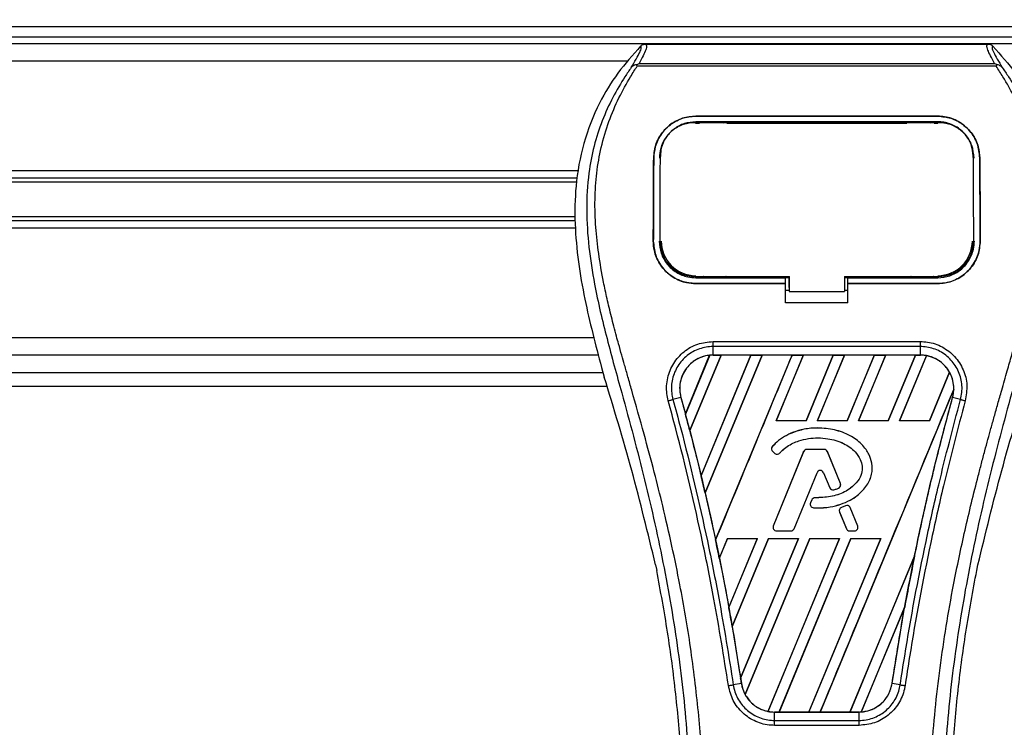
# Model space of a CAD drawing. Header units: millimetres. Extents: x 0 to 420, y 0 to 297.
# Tile 82 of 119: x 208.15 to 212.85, y 228.27 to 231.65. Entities that reach past the tile are written whole.
import ezdxf

# ---------------------------------------------------------------- set-up
doc = ezdxf.new("R2010")
doc.units = ezdxf.units.MM
doc.layers.add('QUOTE', color=174, linetype='Continuous')
doc.styles.add('SLDTEXTSTYLE3', font='TXT', dxfattribs={"width": 0.75})
doc.dimstyles.new('SLDDIMSTYLE0', dxfattribs={"dimtxt": 3, "dimasz": 3, "dimexe": 0, "dimexo": 0.0625, "dimgap": 0.75, "dimtad": 1, "dimlfac": 30.31081, "dimrnd": 1e-09, "dimzin": 12, "dimdsep": 46, "dimtxsty": 'SLDTEXTSTYLE3', "dimsah": 1, "dimcen": 0.09, "dimadec": 0, "dimazin": 3, "dimtfac": 1, "dimtdec": 3, "dimtofl": 0, "dimtmove": 0, "dimatfit": 3, "dimfxl": 0, "dimfrac": 2, "dimtolj": 1, "dimtzin": 12, "dimarcsym": 0})

# ---------------------------------------------------------------- blocks, each defined once
blk = doc.blocks.new('_D')
at = {"layer": 'QUOTE'}
for p, q in [((56.5644, 232.7921), (56.5644, 236.3967)), ((221.5221, 232.7921), (221.5221, 236.3967)), ((221.5221, 234.3967), (56.5644, 234.3967))]:
    blk.add_line(p, q, dxfattribs=at)
for points in [[(56.5644, 234.3967), (59.5644, 233.8967), (59.5644, 234.8967)], [(221.5221, 234.3967), (218.5221, 234.8967), (218.5221, 233.8967)]]:
    blk.add_solid(points, dxfattribs=at)
at = {"layer": 'QUOTE', "insert": (134.6099, 238.2639), "char_height": 3, "attachment_point": 1, "style": 'SLDTEXTSTYLE3'}
blk.add_mtext('5000', dxfattribs=at)

msp = doc.modelspace()

# ---------------------------------------------------------------- linework, layer by layer
at = {"color": 7, "linetype": 'Continuous', "lineweight": 25}
for p, q in [((166.53618, 231.6169), (220.26838, 231.6169)), ((215.41863, 231.53442), (62.66784, 231.53442)), ((166.53618, 231.56741), (220.26838, 231.56741)), ((211.13737, 231.53387), (212.77166, 231.53387)), ((211.04948, 231.45194), (164.26304, 231.45194)), ((211.09748, 231.42836), (211.09436, 231.43542)), ((211.10617, 231.44125), (212.80291, 231.44125)), ((212.81476, 231.4355), (212.81114, 231.42836)), ((212.81114, 231.42836), (211.09748, 231.42836)), ((211.37717, 231.18975), (212.53187, 231.18975)), ((211.37717, 231.18959), (211.37717, 231.18975)), ((212.53187, 231.18959), (211.37717, 231.18959)), ((212.53187, 231.16304), (211.37717, 231.16304)), ((211.37717, 231.15559), (211.39424, 231.15559)), ((211.37758, 231.15867), (211.37746, 231.15867)), ((211.51877, 231.16151), (211.40052, 231.16151)), ((211.52505, 231.15559), (212.38399, 231.15559)), ((212.50852, 231.16151), (212.39027, 231.16151)), ((212.51479, 231.15559), (212.53187, 231.15559)), ((212.53187, 231.18959), (212.53187, 231.18975)), ((211.17607, 230.99018), (211.17592, 230.99018)), ((211.2079, 231.00027), (211.20753, 230.99295)), ((211.20812, 231.00786), (211.20775, 231.00058)), ((212.70128, 231.00062), (212.70091, 231.00787)), ((212.70152, 230.99295), (212.70114, 231.00026)), ((212.73297, 230.99018), (212.73312, 230.99018)), ((210.81871, 230.92902), (164.49381, 230.92902)), ((210.81216, 230.89326), (203.44796, 230.89326)), ((210.80869, 230.87432), (203.46917, 230.87432)), ((210.80127, 230.69096), (203.44796, 230.69096)), ((210.80173, 230.7099), (203.46917, 230.7099)), ((210.80267, 230.65519), (164.50984, 230.65519)), ((211.17427, 230.59421), (211.17413, 230.59421)), ((211.20656, 230.59123), (211.20666, 230.59104)), ((212.70238, 230.59103), (212.70248, 230.59122)), ((212.73476, 230.59421), (212.73491, 230.59421)), ((211.37717, 230.41871), (211.37717, 230.42534)), ((211.37717, 230.41871), (211.80606, 230.41871)), ((211.4033, 230.42027), (211.51599, 230.42027)), ((211.80606, 230.42011), (211.82258, 230.42011)), ((211.80606, 230.39241), (211.80606, 230.41871)), ((211.82258, 230.37272), (211.82258, 230.42696)), ((211.82258, 230.42534), (211.82258, 230.35264)), ((212.08651, 230.42534), (212.53731, 230.42533)), ((212.08651, 230.42534), (212.08651, 230.35264)), ((212.08651, 230.42011), (212.10298, 230.42011)), ((212.10298, 230.41871), (212.53187, 230.41871)), ((212.10298, 230.39241), (212.10298, 230.41871)), ((212.39305, 230.42027), (212.50573, 230.42027)), ((212.53187, 230.41871), (212.53187, 230.42533)), ((211.37717, 230.39082), (211.37717, 230.39068)), ((211.37717, 230.39082), (211.80606, 230.39082)), ((211.80606, 230.39068), (211.37717, 230.39068)), ((211.80606, 230.2988), (211.80606, 230.39068)), ((211.80606, 230.35941), (211.82258, 230.35941)), ((211.82258, 230.37272), (211.82258, 230.35397)), ((211.82258, 230.35264), (211.82258, 230.35397)), ((211.82258, 230.35264), (212.08651, 230.35264)), ((212.08651, 230.35941), (212.10298, 230.35941)), ((212.10298, 230.39082), (212.53187, 230.39082)), ((212.10298, 230.2988), (212.10298, 230.39068)), ((212.53187, 230.39068), (212.10298, 230.39068)), ((212.53187, 230.39082), (212.53187, 230.39068)), ((212.10298, 230.2988), (211.80606, 230.2988)), ((210.88986, 230.13228), (164.42265, 230.13228)), ((211.4595, 230.11458), (212.44953, 230.11458)), ((211.4595, 230.04998), (211.4595, 230.09048)), ((212.44953, 230.09048), (211.4595, 230.09048)), ((212.44953, 230.04998), (212.44953, 230.09048)), ((210.91264, 230.0498), (164.39987, 230.0498)), ((211.32751, 229.76929), (211.44321, 230.04886)), ((211.44375, 230.04912), (211.32754, 229.76856)), ((211.3484, 229.68961), (211.49764, 230.0499)), ((211.498, 230.0497), (211.34862, 229.68936)), ((211.63996, 230.0497), (211.40218, 229.47534)), ((211.4022, 229.47463), (211.64048, 230.0499)), ((211.69405, 230.0499), (211.42165, 229.39228)), ((211.42186, 229.39202), (211.6944, 230.0497)), ((212.44953, 230.04998), (211.4595, 230.04998)), ((211.4595, 230.0499), (211.4595, 230.04998)), ((211.4595, 230.0499), (211.49764, 230.0499)), ((211.47147, 229.16772), (211.83689, 230.0499)), ((211.49764, 230.0499), (211.498, 230.0497)), ((211.63996, 230.0497), (211.498, 230.0497)), ((211.64048, 230.0499), (211.63996, 230.0497)), ((211.64048, 230.0499), (211.69405, 230.0499)), ((211.6944, 230.0497), (211.69405, 230.0499)), ((211.83636, 230.0497), (211.6944, 230.0497)), ((211.89045, 230.0499), (211.76059, 229.73638)), ((211.76104, 229.73669), (211.89081, 230.0497)), ((211.83689, 230.0499), (211.83636, 230.0497)), ((211.83689, 230.0499), (211.89045, 230.0499)), ((211.89081, 230.0497), (211.89045, 230.0499)), ((212.03276, 230.0497), (211.89081, 230.0497)), ((212.03276, 230.0497), (211.90322, 229.73669)), ((211.90342, 229.73638), (212.03329, 230.0499)), ((212.08685, 230.0499), (211.95699, 229.73638)), ((211.95745, 229.73669), (212.08721, 230.0497)), ((212.03329, 230.0499), (212.03276, 230.0497)), ((212.03329, 230.0499), (212.08685, 230.0499)), ((212.08721, 230.0497), (212.08685, 230.0499)), ((212.22917, 230.0497), (212.08721, 230.0497)), ((212.22917, 230.0497), (212.09962, 229.73669)), ((212.09983, 229.73638), (212.22969, 230.0499)), ((212.28326, 230.0499), (212.15339, 229.73638)), ((212.15385, 229.73669), (212.28361, 230.0497)), ((212.22969, 230.0499), (212.22917, 230.0497)), ((212.22969, 230.0499), (212.28326, 230.0499)), ((212.28361, 230.0497), (212.28326, 230.0499)), ((212.42557, 230.0497), (212.28361, 230.0497)), ((212.42557, 230.0497), (212.29603, 229.73669)), ((212.29623, 229.73638), (212.4261, 230.0499)), ((212.47856, 230.04723), (212.3498, 229.73638)), ((212.35025, 229.73669), (212.47889, 230.04697)), ((212.4261, 230.0499), (212.42557, 230.0497)), ((212.4261, 230.0499), (212.44953, 230.0499)), ((212.44953, 230.0499), (212.44953, 230.04998)), ((210.92707, 229.99076), (210.94022, 229.94481)), ((164.37873, 229.96732), (210.93378, 229.96732)), ((212.58835, 229.96841), (212.49243, 229.73669)), ((212.49264, 229.73638), (212.58867, 229.96822)), ((164.35951, 229.90134), (210.953, 229.90134)), ((212.60885, 229.88762), (211.97073, 228.34707)), ((211.30576, 229.84817), (211.26798, 229.83832)), ((211.30605, 229.84825), (211.30576, 229.84817)), ((211.30605, 229.84825), (211.32751, 229.76929)), ((212.60299, 229.84825), (212.60327, 229.84817)), ((212.64106, 229.83832), (212.60327, 229.84817)), ((211.32754, 229.76856), (211.32751, 229.76929)), ((211.76104, 229.73669), (211.76059, 229.73638)), ((211.90342, 229.73638), (211.76059, 229.73638)), ((211.90322, 229.73669), (211.76104, 229.73669)), ((211.90342, 229.73638), (211.90322, 229.73669)), ((211.95745, 229.73669), (211.95699, 229.73638)), ((212.09983, 229.73638), (211.95699, 229.73638)), ((212.09962, 229.73669), (211.95745, 229.73669)), ((211.9585, 229.70196), (211.9585, 229.70208)), ((212.09983, 229.73638), (212.09962, 229.73669)), ((212.15385, 229.73669), (212.15339, 229.73638)), ((212.29623, 229.73638), (212.15339, 229.73638)), ((212.29603, 229.73669), (212.15385, 229.73669)), ((212.29623, 229.73638), (212.29603, 229.73669)), ((212.35025, 229.73669), (212.3498, 229.73638)), ((212.49264, 229.73638), (212.3498, 229.73638)), ((212.49243, 229.73669), (212.35025, 229.73669)), ((212.49264, 229.73638), (212.49243, 229.73669)), ((211.34862, 229.68936), (211.3484, 229.68961)), ((211.34862, 229.68936), (211.40218, 229.47534)), ((211.74247, 229.61376), (211.74239, 229.61383)), ((211.90737, 229.59943), (211.90737, 229.59954)), ((211.98984, 229.59954), (211.90737, 229.59954)), ((211.98984, 229.59943), (211.90737, 229.59943)), ((211.98984, 229.59943), (211.98984, 229.59954)), ((211.74433, 229.5901), (211.74426, 229.59001)), ((211.74426, 229.59001), (211.75504, 229.58101)), ((211.74433, 229.5901), (211.75511, 229.5811)), ((211.89191, 229.58916), (211.74701, 229.23426)), ((211.89202, 229.58911), (211.74712, 229.23421)), ((211.75511, 229.5811), (211.75504, 229.58101)), ((211.77825, 229.58295), (211.77834, 229.58288)), ((211.89202, 229.58911), (211.89191, 229.58916)), ((212.0052, 229.58911), (212.00531, 229.58916)), ((212.06741, 229.43673), (212.0052, 229.58911)), ((212.06752, 229.43678), (212.00531, 229.58916)), ((211.4022, 229.47463), (211.40218, 229.47534)), ((211.84666, 229.22167), (211.95577, 229.48891)), ((211.84677, 229.22163), (211.95588, 229.48886)), ((211.95577, 229.48891), (211.95588, 229.48886)), ((211.98691, 229.48891), (211.9868, 229.48886)), ((211.9868, 229.48886), (212.0162, 229.41686)), ((211.98691, 229.48891), (212.01631, 229.4169)), ((212.01631, 229.4169), (212.0162, 229.41686)), ((212.05837, 229.41513), (212.05842, 229.41502)), ((212.06741, 229.43673), (212.06752, 229.43678)), ((211.42186, 229.39202), (211.42165, 229.39228)), ((211.94592, 229.36895), (211.94592, 229.36907)), ((212.03649, 229.40731), (212.03653, 229.4072)), ((211.93052, 229.35881), (211.92463, 229.34473)), ((211.92473, 229.34469), (211.92463, 229.34473)), ((211.93063, 229.35877), (211.92473, 229.34469)), ((211.93063, 229.35877), (211.93052, 229.35881)), ((211.93907, 229.32172), (211.93906, 229.32161)), ((212.09214, 229.33149), (212.07226, 229.32295)), ((212.0723, 229.32284), (212.07226, 229.32295)), ((212.09219, 229.33138), (212.0723, 229.32284)), ((212.09219, 229.33138), (212.09214, 229.33149)), ((212.11409, 229.32241), (212.1142, 229.32245)), ((212.1501, 229.23421), (212.11409, 229.32241)), ((212.15021, 229.23426), (212.1142, 229.32245)), ((212.06349, 229.30133), (212.06339, 229.30129)), ((212.06339, 229.30129), (212.09591, 229.22163)), ((212.06349, 229.30133), (212.09602, 229.22167)), ((211.74712, 229.23421), (211.74701, 229.23426)), ((212.1501, 229.23421), (212.15021, 229.23426)), ((211.52827, 229.17552), (211.48935, 229.08155)), ((211.48956, 229.08127), (211.52847, 229.17523)), ((211.52827, 229.17552), (211.67111, 229.17552)), ((211.52827, 229.17552), (211.52847, 229.17523)), ((211.52847, 229.17523), (211.67067, 229.17523)), ((211.5347, 228.84621), (211.67111, 229.17552)), ((211.67067, 229.17523), (211.53471, 228.84708)), ((211.72468, 229.17552), (211.55079, 228.75574)), ((211.55103, 228.7554), (211.72487, 229.17523)), ((211.59106, 228.50811), (211.86751, 229.17552)), ((211.86707, 229.17523), (211.59109, 228.50921)), ((211.92108, 229.17552), (211.61242, 228.43036)), ((211.61278, 228.43014), (211.92128, 229.17523)), ((211.67067, 229.17523), (211.67111, 229.17552)), ((212.06348, 229.17523), (211.72163, 228.3503)), ((211.72198, 228.35001), (212.06392, 229.17552)), ((211.72468, 229.17552), (211.86751, 229.17552)), ((211.72468, 229.17552), (211.72487, 229.17523)), ((211.72487, 229.17523), (211.86707, 229.17523)), ((211.76247, 229.21136), (211.76247, 229.21124)), ((211.76247, 229.21136), (211.83131, 229.21136)), ((211.76247, 229.21124), (211.83131, 229.21124)), ((212.11748, 229.17552), (211.77432, 228.34707)), ((211.77489, 228.34728), (212.11768, 229.17523)), ((211.83131, 229.21136), (211.83131, 229.21124)), ((211.84666, 229.22167), (211.84677, 229.22163)), ((211.86707, 229.17523), (211.86751, 229.17552)), ((212.25988, 229.17523), (211.91678, 228.34728)), ((211.91716, 228.34707), (212.26032, 229.17552)), ((211.92108, 229.17552), (212.06392, 229.17552)), ((211.92108, 229.17552), (211.92128, 229.17523)), ((211.92128, 229.17523), (212.06348, 229.17523)), ((212.06348, 229.17523), (212.06392, 229.17552)), ((212.09602, 229.22167), (212.09591, 229.22163)), ((212.11137, 229.21136), (212.13474, 229.21136)), ((212.11137, 229.21136), (212.11137, 229.21124)), ((212.11137, 229.21124), (212.13474, 229.21124)), ((212.11748, 229.17552), (212.26032, 229.17552)), ((212.11748, 229.17552), (212.11768, 229.17523)), ((212.11768, 229.17523), (212.25988, 229.17523)), ((212.13474, 229.21136), (212.13474, 229.21124)), ((212.25988, 229.17523), (212.26032, 229.17552)), ((211.47147, 229.16772), (211.47146, 229.16847)), ((211.48956, 229.08127), (211.48935, 229.08155)), ((211.48956, 229.08127), (211.53471, 228.84708)), ((212.42153, 229.09134), (212.11319, 228.34728)), ((212.11357, 228.34707), (212.42152, 229.09052)), ((211.18481, 229.04967), (211.19061, 229.0221)), ((212.71842, 229.0221), (212.72423, 229.04967)), ((211.5347, 228.84621), (211.53471, 228.84708)), ((212.37469, 228.84815), (212.16728, 228.34742)), ((212.16786, 228.34768), (212.37411, 228.8459)), ((212.31399, 228.48292), (212.37411, 228.8459)), ((211.55103, 228.7554), (211.55079, 228.75574)), ((211.55103, 228.7554), (211.59109, 228.50921)), ((211.59476, 228.48288), (211.556, 228.47652)), ((211.59106, 228.50811), (211.59109, 228.50921)), ((211.59485, 228.48289), (211.59476, 228.48288)), ((212.31399, 228.48292), (212.31428, 228.48288)), ((212.35303, 228.47652), (212.31428, 228.48288)), ((211.75245, 228.34707), (211.75245, 228.347)), ((211.77432, 228.34707), (211.75245, 228.34707)), ((211.75245, 228.30713), (211.75245, 228.347)), ((211.75245, 228.347), (212.15659, 228.347)), ((211.77432, 228.34707), (211.77489, 228.34728)), ((211.77489, 228.34728), (211.91678, 228.34728)), ((211.91678, 228.34728), (211.91716, 228.34707)), ((211.97073, 228.34707), (211.91716, 228.34707)), ((211.97073, 228.34707), (211.97129, 228.34728)), ((211.97129, 228.34728), (212.11319, 228.34728)), ((212.11319, 228.34728), (212.11357, 228.34707)), ((212.15659, 228.34707), (212.11357, 228.34707)), ((212.15659, 228.34707), (212.15659, 228.347)), ((212.15659, 228.30713), (212.15659, 228.347)), ((211.75245, 228.30713), (212.15659, 228.30713)), ((212.15659, 228.28343), (211.75245, 228.28343))]:
    msp.add_line(p, q, dxfattribs=at)
at = {"color": 7, "linetype": 'Continuous', "lineweight": 25, "flags": 128}
for points in [[(211.37341, 231.15868), (211.37717, 231.15868), (211.37746, 231.15867)], [(211.37172, 230.42534), (211.58987, 230.42534), (211.82258, 230.42534)]]:
    msp.add_lwpolyline(points, dxfattribs=at)
at = {"color": 7, "linetype": 'Continuous', "lineweight": 25}
for centre, radius, start, end in [((211.37717, 230.59416), 0.16553, 180, 270), ((212.53187, 230.59416), 0.16553, 270, 0), ((211.4595, 229.89056), 0.15934, 90, 95.67248), ((212.44953, 229.89056), 0.15934, 79.50442, 90), ((212.44953, 229.89056), 0.15934, 358.9448, 29.16926), ((200.16871, 226.77787), 11.55265, 14.59831, 15.003317), ((211.75496, 229.60283), 0.0167, 138.8059, 230.16689), ((211.75496, 229.60283), 0.01659, 138.8059, 230.16689), ((211.90737, 229.58284), 0.0167, 90, 157.79071), ((211.90737, 229.58284), 0.01659, 90, 157.79071), ((211.98984, 229.58284), 0.0167, 22.20929, 90), ((211.98984, 229.58284), 0.01659, 22.20929, 90), ((211.76574, 229.59384), 0.0167, 230.16689, 318.97709), ((211.76574, 229.59384), 0.01659, 230.16689, 318.97709), ((200.16871, 226.77787), 11.55265, 13.079561, 13.499245), ((211.97134, 229.48255), 0.01682, 22.20926, 157.79071), ((211.97134, 229.48255), 0.0167, 22.20926, 157.79071), ((212.03166, 229.42317), 0.0167, 202.20926, 286.93498), ((212.03166, 229.42317), 0.01659, 202.20926, 286.93498), ((212.05206, 229.43047), 0.01659, 292.3787, 22.20929), ((212.05206, 229.43047), 0.0167, 292.3787, 22.20929), ((211.94593, 229.35237), 0.0167, 90.035, 157.29049), ((211.94593, 229.35237), 0.01659, 90.035, 157.29049), ((211.94003, 229.33828), 0.0167, 157.29049, 266.67135), ((211.94003, 229.33828), 0.01659, 157.29049, 266.67135), ((212.07885, 229.3076), 0.0167, 113.24584, 202.20927), ((212.07885, 229.3076), 0.01659, 113.24584, 202.20927), ((212.09873, 229.31614), 0.0167, 22.20926, 113.24584), ((212.09873, 229.31614), 0.01659, 22.20926, 113.24584), ((211.76247, 229.22794), 0.0167, 157.79071, 270), ((211.76247, 229.22794), 0.01659, 157.79071, 270), ((212.13474, 229.22794), 0.0167, 270, 22.20926), ((212.13474, 229.22794), 0.01659, 270, 22.20926), ((211.83131, 229.22794), 0.01659, 270, 337.79071), ((211.83131, 229.22794), 0.0167, 270, 337.79071), ((212.11137, 229.22794), 0.0167, 202.20927, 270), ((212.11137, 229.22794), 0.01659, 202.20927, 270), ((200.16871, 226.77787), 11.55265, 11.50231, 11.938732), ((223.74032, 226.77787), 11.55265, 168.452296, 169.676611), ((200.16871, 226.77787), 11.55265, 9.857872, 10.313596), ((200.16871, 226.77787), 11.55265, 8.487123, 8.613574), ((211.75245, 228.50641), 0.15934, 188.48712, 208.50561), ((211.75245, 228.50641), 0.15934, 258.97515, 270), ((212.15659, 228.50641), 0.15934, 270, 273.84823)]:
    msp.add_arc(centre, radius, start, end, dxfattribs=at)
for centre, major_axis, start_param, end_param in [((211.5808, 229.84032), (0.24261, -0.10049), 2.4758381, 2.4783482), ((212.36161, 229.92698), (0.17587, -0.07285), 1.2366218, 1.2388756), ((212.51723, 229.86251), (0.13542, -0.05609), 1.3956244, 1.3981763), ((212.30574, 229.95012), (0.28761, -0.11913), 0.2126997, 0.2177966), ((220.11796, 228.2783), (7.24527, -3.00109), 3.4705541, 3.4706731), ((234.33193, 222.39068), (21.18482, -8.77504), 3.2646071, 3.2647237), ((211.68519, 228.53427), (0.13453, -0.05572), 4.5226294, 4.5255134), ((211.84082, 228.4698), (0.17675, -0.07321), 4.3691473, 4.3715621), ((212.03668, 228.55608), (0.23983, -0.09934), 5.5949939, 5.5976427)]:
    msp.add_ellipse(centre, major_axis=major_axis, ratio=0.8660474, start_param=start_param, end_param=end_param, dxfattribs=at)
for points, knots in [([(211.13737, 231.53387), (211.13958, 231.53168), (211.14399, 231.52732), (211.13922, 231.50725), (211.12711, 231.47926), (211.11312, 231.45386), (211.10617, 231.44125)], [0, 0, 0, 0, 0.2575936, 0.5147329, 0.7591509, 1, 1, 1, 1]), ([(211.11352, 231.52373), (211.11515, 231.52524), (211.11841, 231.52827), (211.12433, 231.5314), (211.1307, 231.5335), (211.13515, 231.53375), (211.13737, 231.53387)], [0, 0, 0, 0, 0.24915906, 0.49997617, 0.7491747, 1, 1, 1, 1]), ([(212.80291, 231.44125), (212.7961, 231.45395), (212.78252, 231.47929), (212.77036, 231.50722), (212.76518, 231.52729), (212.7695, 231.53167), (212.77166, 231.53387)], [0, 0, 0, 0, 0.2424224, 0.4838284, 0.7414574, 1, 1, 1, 1]), ([(212.77166, 231.53387), (212.77609, 231.53335), (212.78275, 231.53258), (212.79062, 231.52825), (212.79388, 231.52524), (212.79552, 231.52373)], [0, 0, 0, 0, 0.4987145, 0.7487494, 1, 1, 1, 1]), ([(211.11352, 231.52373), (211.07623, 231.48188), (211.00167, 231.39822), (210.90655, 231.24316), (210.83617, 231.0611), (210.80096, 230.86496), (210.79757, 230.67499), (210.81434, 230.4948), (210.85453, 230.26556), (210.8985, 230.099), (210.92707, 229.99076)], [0, 0, 0, 0, 0.10316831, 0.20624433, 0.33339074, 0.46068403, 0.57142712, 0.68264548, 0.793763, 1, 1, 1, 1]), ([(211.06856, 231.4217), (211.07678, 231.43566), (211.09329, 231.4637), (211.1104, 231.49478), (211.11937, 231.51695), (211.11547, 231.52147), (211.11352, 231.52373)], [0, 0, 0, 0, 0.2487274, 0.4994989, 0.7492786, 1, 1, 1, 1]), ([(212.79552, 231.52373), (212.79353, 231.52149), (212.78956, 231.51703), (212.79828, 231.49513), (212.81537, 231.46411), (212.83209, 231.43588), (212.84047, 231.42171)], [0, 0, 0, 0, 0.2514408, 0.5015673, 0.7498635, 1, 1, 1, 1]), ([(212.79552, 231.52373), (212.83281, 231.48188), (212.90737, 231.39822), (213.00249, 231.24316), (213.07286, 231.0611), (213.10808, 230.86496), (213.11147, 230.67499), (213.0947, 230.4948), (213.05451, 230.26556), (213.01054, 230.099), (212.98196, 229.99076)], [0, 0, 0, 0, 0.1031668, 0.2062413, 0.3333882, 0.460682, 0.5714255, 0.6826443, 0.7937622, 1, 1, 1, 1]), ([(211.0943, 231.43541), (211.0941, 231.43537), (211.09059, 231.43473), (211.08393, 231.4328), (211.07524, 231.42832), (211.07077, 231.42389), (211.06856, 231.4217)], [0, 0, 0, 0, 0.0200108, 0.34699568, 0.67667396, 1, 1, 1, 1]), ([(211.09424, 231.43548), (211.09805, 231.43756), (211.10193, 231.43968), (211.10609, 231.44123), (211.10617, 231.44125)], [0, 0, 0, 0, 0.9812431, 1, 1, 1, 1]), ([(212.8029, 231.44125), (212.80299, 231.44123), (212.8073, 231.43978), (212.81107, 231.43762), (212.81476, 231.4355)], [0, 0, 0, 0, 0.0189016, 1, 1, 1, 1]), ([(212.84047, 231.42171), (212.83826, 231.4239), (212.83379, 231.42833), (212.8251, 231.43281), (212.81845, 231.43473), (212.81495, 231.43537), (212.81476, 231.4354)], [0, 0, 0, 0, 0.3236146, 0.6535901, 0.9808697, 1, 1, 1, 1]), ([(211.06853, 231.42167), (211.05867, 231.4073), (211.02882, 231.36379), (210.97962, 231.28064), (210.92835, 231.16899), (210.88899, 231.04707), (210.86184, 230.90477), (210.85257, 230.74285), (210.86433, 230.56527), (210.89655, 230.35954), (210.9513, 230.12762), (211.03831, 229.81791), (211.13551, 229.45491), (211.22916, 229.03564), (211.29967, 228.61216), (211.34465, 228.18531), (211.34979, 227.89967), (211.35235, 227.75689)], [0, 0, 0, 0, 0.0171315, 0.0518789, 0.0867888, 0.1216172, 0.1567305, 0.2033881, 0.2503481, 0.2972709, 0.3674165, 0.4376773, 0.5502447, 0.6628473, 0.7753466, 0.8877074, 1, 1, 1, 1]), ([(211.41808, 227.7547), (211.41681, 227.85149), (211.41422, 228.04932), (211.39107, 228.35001), (211.35466, 228.65341), (211.30961, 228.91693), (211.26334, 229.14134), (211.22227, 229.32047), (211.17736, 229.49845), (211.12782, 229.68239), (211.08518, 229.83376), (211.05374, 229.94335), (211.03785, 229.99915), (211.02292, 230.05177), (211.00997, 230.09762), (210.99724, 230.14352), (210.98592, 230.18644), (210.97424, 230.23214), (210.96351, 230.27608), (210.95369, 230.31823), (210.94478, 230.3586), (210.93, 230.43011), (210.91268, 230.52999), (210.89789, 230.66186), (210.89387, 230.79059), (210.90188, 230.9188), (210.92418, 231.04411), (210.96021, 231.16545), (211.00903, 231.27899), (211.05186, 231.35586), (211.08161, 231.40397), (211.0923, 231.42041), (211.09748, 231.42836)], [0, 0, 0, 0, 0.0757702, 0.1548571, 0.2359051, 0.3148505, 0.3639911, 0.4151955, 0.4586591, 0.5076202, 0.5642678, 0.5817192, 0.5968623, 0.6096795, 0.624536, 0.6341631, 0.6469813, 0.6592987, 0.6711121, 0.6824202, 0.6932232, 0.7035232, 0.739704, 0.7727671, 0.8079075, 0.8413785, 0.8748477, 0.9102013, 0.9450667, 0.9801292, 0.9903909, 1, 1, 1, 1]), ([(212.49095, 227.7547), (212.49334, 227.88888), (212.4981, 228.15721), (212.53961, 228.55779), (212.59689, 228.91007), (212.6615, 229.21522), (212.7083, 229.40765), (212.74109, 229.53352), (212.75646, 229.59127), (212.77159, 229.64694), (212.78663, 229.7014), (212.80241, 229.7578), (212.81955, 229.81845), (212.84039, 229.89136), (212.86256, 229.96876), (212.88548, 230.04954), (212.90765, 230.12771), (212.93046, 230.21408), (212.95273, 230.30524), (212.97913, 230.42721), (213.00354, 230.57399), (213.01656, 230.74857), (213.01056, 230.88325), (212.99629, 230.97995), (212.98357, 231.04171), (212.96718, 231.10373), (212.9478, 231.16275), (212.92491, 231.22091), (212.89958, 231.27641), (212.87204, 231.32968), (212.84225, 231.3807), (212.82202, 231.4117), (212.81114, 231.42836)], [0, 0, 0, 0, 0.1050162, 0.2100001, 0.3148093, 0.3841756, 0.4540228, 0.4697491, 0.4859574, 0.5007826, 0.5148922, 0.5301685, 0.5466097, 0.5642069, 0.5895177, 0.6096146, 0.6299353, 0.6531323, 0.6795668, 0.7034488, 0.7509822, 0.7962784, 0.8412589, 0.8577085, 0.8747396, 0.8922462, 0.9101144, 0.9261934, 0.9450023, 0.962977, 0.9800887, 1, 1, 1, 1]), ([(212.8405, 231.42168), (212.85036, 231.40731), (212.88021, 231.3638), (212.92941, 231.28064), (212.98068, 231.16899), (213.02005, 231.04707), (213.04719, 230.90477), (213.05647, 230.74285), (213.04471, 230.56527), (213.01248, 230.35954), (212.95773, 230.12762), (212.87073, 229.81791), (212.77353, 229.45491), (212.67988, 229.03564), (212.60937, 228.61216), (212.56438, 228.18531), (212.55925, 227.89967), (212.55669, 227.75689)], [0, 0, 0, 0, 0.0171351, 0.0518824, 0.0867922, 0.1216204, 0.1567336, 0.2033911, 0.2503509, 0.2972735, 0.3674188, 0.4376794, 0.5502464, 0.6628485, 0.7753474, 0.8877078, 1, 1, 1, 1]), ([(211.17592, 230.99018), (211.17847, 231.01356), (211.18358, 231.06033), (211.22091, 231.1216), (211.27522, 231.16674), (211.33147, 231.18746), (211.36602, 231.18919), (211.37717, 231.18975)], [0, 0, 0, 0, 0.2254673, 0.4508536, 0.6773692, 0.8959117, 1, 1, 1, 1]), ([(211.37717, 231.18959), (211.3558, 231.1876), (211.31311, 231.18361), (211.25563, 231.1528), (211.20961, 231.10618), (211.18118, 231.04917), (211.17763, 231.00819), (211.17607, 230.99018)], [0, 0, 0, 0, 0.1986654, 0.3969886, 0.6042242, 0.8260387, 1, 1, 1, 1]), ([(211.37717, 231.16304), (211.35856, 231.16129), (211.32138, 231.15779), (211.27136, 231.13075), (211.23167, 231.09003), (211.20744, 231.0407), (211.2045, 231.00551), (211.2032, 230.99006)], [0, 0, 0, 0, 0.2000051, 0.3997225, 0.6073327, 0.8275308, 1, 1, 1, 1]), ([(211.37341, 231.15868), (211.3549, 231.15701), (211.31788, 231.15366), (211.26852, 231.12716), (211.2312, 231.08766), (211.21101, 231.04287), (211.2088, 231.01263), (211.2079, 231.00027)], [0, 0, 0, 0, 0.2128654, 0.4257218, 0.6387225, 0.8523499, 1, 1, 1, 1]), ([(212.53562, 231.15868), (212.53437, 231.15868), (212.40235, 231.15849), (212.01633, 231.15871), (211.63157, 231.15869), (211.37758, 231.15867)], [0, 0, 0, 0, 0.0032392, 0.3420114, 1, 1, 1, 1]), ([(211.40052, 231.16151), (211.40231, 231.16137), (211.40561, 231.16112), (211.40837, 231.15944), (211.40963, 231.15867)], [0, 0, 0, 0, 0.54423053, 1, 1, 1, 1]), ([(211.50947, 231.15866), (211.51114, 231.1596), (211.51403, 231.16121), (211.51736, 231.16142), (211.51877, 231.16151)], [0, 0, 0, 0, 0.5788371, 1, 1, 1, 1]), ([(212.39027, 231.16151), (212.39206, 231.16137), (212.39537, 231.16111), (212.39814, 231.15943), (212.39941, 231.15865)], [0, 0, 0, 0, 0.5420065, 1, 1, 1, 1]), ([(212.49923, 231.15867), (212.5009, 231.1596), (212.50378, 231.16121), (212.50711, 231.16142), (212.50852, 231.16151)], [0, 0, 0, 0, 0.5782449, 1, 1, 1, 1]), ([(212.53187, 231.18975), (212.55329, 231.18775), (212.59609, 231.18375), (212.65375, 231.15278), (212.69978, 231.10594), (212.72807, 231.0489), (212.73158, 231.00807), (212.73312, 230.99018)], [0, 0, 0, 0, 0.1991311, 0.3979316, 0.6058895, 0.8273797, 1, 1, 1, 1]), ([(212.73297, 230.99018), (212.73041, 231.01357), (212.72529, 231.06033), (212.68794, 231.12157), (212.63363, 231.16668), (212.57742, 231.18732), (212.54294, 231.18904), (212.53187, 231.18959)], [0, 0, 0, 0, 0.2256595, 0.4512475, 0.6779682, 0.8966264, 1, 1, 1, 1]), ([(212.70583, 230.99006), (212.70367, 231.01029), (212.69934, 231.05075), (212.66715, 231.10386), (212.62026, 231.14296), (212.57163, 231.161), (212.54169, 231.16253), (212.53187, 231.16304)], [0, 0, 0, 0, 0.2255211, 0.4509943, 0.6767202, 0.8940147, 1, 1, 1, 1]), ([(212.70114, 231.00026), (212.69923, 231.01852), (212.69542, 231.05506), (212.66645, 231.1029), (212.62398, 231.13819), (212.57767, 231.15622), (212.5474, 231.15799), (212.53562, 231.15868)], [0, 0, 0, 0, 0.2177322, 0.4355788, 0.6507548, 0.8640725, 1, 1, 1, 1]), ([(211.17413, 230.59421), (211.17423, 230.62741), (211.17449, 230.71048), (211.17502, 230.84306), (211.17562, 230.94109), (211.17592, 230.99018)], [0, 0, 0, 0, 0.249392, 0.6241438, 1, 1, 1, 1]), ([(211.17607, 230.99018), (211.17568, 230.92498), (211.17509, 230.82701), (211.17458, 230.69435), (211.17438, 230.6276), (211.17427, 230.59421)], [0, 0, 0, 0, 0.4985433, 0.7491675, 1, 1, 1, 1]), ([(211.20666, 230.59104), (211.20666, 230.59208), (211.20678, 230.65497), (211.20701, 230.75331), (211.20742, 230.8852), (211.20772, 230.95866), (211.20788, 230.99685), (211.2079, 231.00027)], [0, 0, 0, 0, 0.0075194, 0.4566651, 0.7153557, 0.9745252, 1, 1, 1, 1]), ([(212.70114, 231.00026), (212.70115, 230.99685), (212.70143, 230.93362), (212.7018, 230.83418), (212.70215, 230.70172), (212.70231, 230.62901), (212.70238, 230.59207), (212.70238, 230.59103)], [0, 0, 0, 0, 0.0254662, 0.4713629, 0.7317873, 0.9924644, 1, 1, 1, 1]), ([(212.73476, 230.59421), (212.73466, 230.62741), (212.7344, 230.71049), (212.73387, 230.84309), (212.73327, 230.9411), (212.73297, 230.99018)], [0, 0, 0, 0, 0.2493778, 0.6241217, 1, 1, 1, 1]), ([(212.73312, 230.99018), (212.73351, 230.92497), (212.73409, 230.82698), (212.7346, 230.69433), (212.7348, 230.62759), (212.73491, 230.59421)], [0, 0, 0, 0, 0.4985836, 0.7491897, 1, 1, 1, 1]), ([(211.37717, 230.39068), (211.35439, 230.39291), (211.30883, 230.39738), (211.24809, 230.43222), (211.20219, 230.48351), (211.17758, 230.54079), (211.17512, 230.57883), (211.17413, 230.59421)], [0, 0, 0, 0, 0.2134118, 0.4268173, 0.6404853, 0.8545743, 1, 1, 1, 1]), ([(211.17427, 230.59421), (211.17645, 230.57138), (211.18081, 230.5257), (211.21577, 230.46468), (211.26732, 230.41867), (211.32444, 230.39429), (211.36217, 230.39181), (211.37717, 230.39082)], [0, 0, 0, 0, 0.2152728, 0.4305775, 0.6450792, 0.8589771, 1, 1, 1, 1]), ([(211.202, 230.59416), (211.20391, 230.57443), (211.20771, 230.53497), (211.23797, 230.48229), (211.28256, 230.44261), (211.33183, 230.42168), (211.36432, 230.41955), (211.37717, 230.41871)], [0, 0, 0, 0, 0.2155433, 0.4311178, 0.6459265, 0.8599501, 1, 1, 1, 1]), ([(211.20666, 230.59104), (211.20846, 230.57238), (211.21205, 230.53505), (211.24067, 230.48523), (211.28281, 230.44776), (211.32922, 230.42811), (211.35973, 230.42612), (211.37172, 230.42534)], [0, 0, 0, 0, 0.2161227, 0.4322836, 0.6474825, 0.8614599, 1, 1, 1, 1]), ([(212.73491, 230.59421), (212.73273, 230.57137), (212.72837, 230.52567), (212.6934, 230.4646), (212.6418, 230.41854), (212.58463, 230.39415), (212.54687, 230.39166), (212.53187, 230.39068)], [0, 0, 0, 0, 0.2152168, 0.4304623, 0.6450993, 0.8590403, 1, 1, 1, 1]), ([(212.53187, 230.39082), (212.55463, 230.39305), (212.60016, 230.39752), (212.66084, 230.43234), (212.70671, 230.48357), (212.73131, 230.5408), (212.73377, 230.57883), (212.73476, 230.59421)], [0, 0, 0, 0, 0.2134298, 0.4268559, 0.6403481, 0.8544905, 1, 1, 1, 1]), ([(212.53187, 230.41871), (212.55152, 230.42064), (212.59081, 230.42449), (212.6432, 230.45454), (212.68279, 230.49877), (212.70402, 230.54813), (212.70617, 230.58092), (212.70703, 230.59416)], [0, 0, 0, 0, 0.2134822, 0.4269583, 0.6406207, 0.8548221, 1, 1, 1, 1]), ([(212.53731, 230.42533), (212.5558, 230.42715), (212.59276, 230.43078), (212.64206, 230.45906), (212.67937, 230.5007), (212.6995, 230.54734), (212.70155, 230.57841), (212.70238, 230.59103)], [0, 0, 0, 0, 0.212876, 0.4257362, 0.6390345, 0.8533124, 1, 1, 1, 1]), ([(211.4033, 230.42027), (211.40229, 230.42115), (211.40058, 230.42264), (211.39872, 230.42433), (211.39787, 230.42514), (211.39765, 230.42534)], [0, 0, 0, 0, 0.5217125, 0.8781434, 1, 1, 1, 1]), ([(211.41495, 230.42534), (211.41466, 230.42498), (211.41325, 230.42315), (211.4092, 230.42098), (211.40533, 230.42051), (211.4033, 230.42027)], [0, 0, 0, 0, 0.1064229, 0.5308645, 1, 1, 1, 1]), ([(211.51599, 230.42027), (211.51416, 230.42046), (211.5105, 230.42086), (211.50642, 230.4229), (211.50482, 230.42483), (211.5044, 230.42534)], [0, 0, 0, 0, 0.4233453, 0.8466836, 1, 1, 1, 1]), ([(211.52163, 230.42534), (211.52141, 230.42514), (211.52047, 230.42423), (211.5186, 230.42253), (211.51689, 230.42105), (211.51599, 230.42027)], [0, 0, 0, 0, 0.1217656, 0.5374861, 1, 1, 1, 1]), ([(212.39305, 230.42027), (212.39203, 230.42115), (212.39032, 230.42264), (212.38847, 230.42432), (212.38762, 230.42513), (212.38741, 230.42534)], [0, 0, 0, 0, 0.522407, 0.8793122, 1, 1, 1, 1]), ([(212.40469, 230.42533), (212.4044, 230.42497), (212.40299, 230.42315), (212.39895, 230.42098), (212.39508, 230.42051), (212.39305, 230.42027)], [0, 0, 0, 0, 0.1058158, 0.53054572, 1, 1, 1, 1]), ([(212.50573, 230.42027), (212.5039, 230.42046), (212.50024, 230.42086), (212.49617, 230.4229), (212.49457, 230.42482), (212.49415, 230.42533)], [0, 0, 0, 0, 0.4236642, 0.8473213, 1, 1, 1, 1]), ([(212.51136, 230.42533), (212.51115, 230.42513), (212.51021, 230.42422), (212.50834, 230.42253), (212.50663, 230.42105), (212.50573, 230.42027)], [0, 0, 0, 0, 0.1204858, 0.5368121, 1, 1, 1, 1]), ([(211.24555, 229.83227), (211.24302, 229.84353), (211.23498, 229.8792), (211.23911, 229.94201), (211.26791, 230.01247), (211.31849, 230.06891), (211.38479, 230.1072), (211.43461, 230.11212), (211.4595, 230.11458)], [0, 0, 0, 0, 0.0848238, 0.2686633, 0.4522096, 0.6351901, 0.8176699, 1, 1, 1, 1]), ([(211.4595, 230.09048), (211.4595, 230.09048), (211.43738, 230.09048), (211.39274, 230.08291), (211.33351, 230.05011), (211.28822, 229.99944), (211.26213, 229.9365), (211.25902, 229.88046), (211.26525, 229.84827), (211.26798, 229.83832), (211.26798, 229.83832)], [0, 0, 0, 0, 0.0000054, 0.1821036, 0.3644363, 0.5473941, 0.7310397, 0.9150665, 0.9999946, 1, 1, 1, 1]), ([(212.44953, 230.11458), (212.4607, 230.11406), (212.49675, 230.1124), (212.5558, 230.09202), (212.61606, 230.04548), (212.65706, 229.98138), (212.67632, 229.9068), (212.66776, 229.85712), (212.66348, 229.83228)], [0, 0, 0, 0, 0.0821547, 0.26514, 0.4486711, 0.632499, 0.8163009, 1, 1, 1, 1]), ([(212.64106, 229.83832), (212.64106, 229.83832), (212.64698, 229.85987), (212.65153, 229.90533), (212.63542, 229.97165), (212.59831, 230.02893), (212.54447, 230.07058), (212.49169, 230.08806), (212.4595, 230.09048), (212.44953, 230.09048), (212.44953, 230.09048)], [0, 0, 0, 0, 0.0000054, 0.1839433, 0.3678851, 0.5517436, 0.7351758, 0.9179546, 0.9999946, 1, 1, 1, 1]), ([(211.44321, 230.04886), (211.44149, 230.04867), (211.42208, 230.04646), (211.38566, 230.03495), (211.34747, 230.00643), (211.31874, 229.96911), (211.30106, 229.92488), (211.29865, 229.8806), (211.30434, 229.85573), (211.30605, 229.84825)], [0, 0, 0, 0, 0.0188532, 0.212821, 0.4068166, 0.5283578, 0.7224596, 0.9165622, 1, 1, 1, 1]), ([(211.4595, 230.04998), (211.44721, 230.04915), (211.42273, 230.04751), (211.38797, 230.03451), (211.35703, 230.01456), (211.33148, 229.98792), (211.31263, 229.95621), (211.30164, 229.92104), (211.29838, 229.88412), (211.30331, 229.86013), (211.30576, 229.84817)], [0, 0, 0, 0, 0.1256962, 0.2503257, 0.3752801, 0.5004409, 0.6251501, 0.7500378, 0.8754735, 1, 1, 1, 1]), ([(211.83636, 230.0497), (211.77559, 229.90285), (211.65402, 229.6091), (211.53232, 229.31536), (211.47146, 229.16847)], [0, 0, 0, 0, 0.499922, 1, 1, 1, 1]), ([(212.60327, 229.84817), (212.60574, 229.86021), (212.61052, 229.88352), (212.6076, 229.91927), (212.60046, 229.94359), (212.59006, 229.96701), (212.57648, 229.98924), (212.55118, 230.01518), (212.52041, 230.03482), (212.48589, 230.04759), (212.46157, 230.04919), (212.44953, 230.04998)], [0, 0, 0, 0, 0.1252996, 0.2427415, 0.3633756, 0.383202, 0.5053593, 0.6278262, 0.7514156, 0.8768992, 1, 1, 1, 1]), ([(212.58835, 229.96841), (212.588, 229.96902), (212.58215, 229.97934), (212.56449, 230.00336), (212.52821, 230.03299), (212.49491, 230.04243), (212.47889, 230.04697)], [0, 0, 0, 0, 0.015125, 0.2568329, 0.6424132, 1, 1, 1, 1]), ([(211.18481, 229.04967), (211.14841, 229.19983), (211.07557, 229.5004), (210.98536, 229.7966), (210.94022, 229.94481)], [0, 0, 0, 0, 0.4995966, 1, 1, 1, 1]), ([(212.72423, 229.04967), (212.76062, 229.19983), (212.83347, 229.5004), (212.92367, 229.7966), (212.96882, 229.94481)], [0, 0, 0, 0, 0.4995966, 1, 1, 1, 1]), ([(211.97129, 228.34728), (212.07746, 228.60377), (212.28983, 229.11678), (212.50237, 229.62975), (212.60865, 229.88625)], [0, 0, 0, 0, 0.4999621, 1, 1, 1, 1]), ([(212.60299, 229.84825), (212.60448, 229.85438), (212.60752, 229.86687), (212.60827, 229.87971), (212.60865, 229.88625)], [0, 0, 0, 0, 0.4902101, 1, 1, 1, 1]), ([(211.26798, 229.83832), (211.2801, 229.79358), (211.34069, 229.56999), (211.41496, 229.25415), (211.49727, 228.8444), (211.53394, 228.61472), (211.556, 228.47652)], [0, 0, 0, 0, 0.099838, 0.4990257, 0.6985534, 1, 1, 1, 1]), ([(211.30576, 229.84817), (211.33573, 229.73567), (211.39563, 229.51076), (211.47326, 229.1661), (211.54096, 228.82362), (211.57725, 228.59373), (211.59476, 228.48288)], [0, 0, 0, 0, 0.25011921, 0.50000089, 0.75888314, 1, 1, 1, 1]), ([(212.31428, 228.48288), (212.32803, 228.57093), (212.35636, 228.75226), (212.40768, 229.02671), (212.46657, 229.30541), (212.53131, 229.57985), (212.57957, 229.75979), (212.60327, 229.84817)], [0, 0, 0, 0, 0.1914703, 0.3943123, 0.5997554, 0.8034134, 1, 1, 1, 1]), ([(212.35303, 228.47652), (212.36004, 228.52231), (212.39508, 228.75127), (212.45514, 229.07009), (212.54586, 229.4781), (212.60529, 229.70299), (212.64106, 229.83832)], [0, 0, 0, 0, 0.0997807, 0.4989834, 0.6985248, 1, 1, 1, 1]), ([(212.42153, 229.09134), (212.42697, 229.11762), (212.45596, 229.25776), (212.51321, 229.51093), (212.57305, 229.73578), (212.60299, 229.84825)], [0, 0, 0, 0, 0.1034032, 0.5514873, 1, 1, 1, 1]), ([(212.64106, 229.83832), (212.64261, 229.83791), (212.64572, 229.8371), (212.65129, 229.83561), (212.65726, 229.83399), (212.66141, 229.83285), (212.66348, 229.83228)], [0, 0, 0, 0, 0.2499999, 0.4999999, 0.7499999, 1, 1, 1, 1]), ([(211.53293, 228.47294), (211.51091, 228.61088), (211.47432, 228.84013), (211.39219, 229.24913), (211.31806, 229.5644), (211.25764, 229.7876), (211.24555, 229.83227)], [0, 0, 0, 0, 0.3014378, 0.5009532, 0.9001401, 1, 1, 1, 1]), ([(212.66348, 229.83228), (212.62781, 229.69718), (212.56854, 229.47266), (212.47798, 229.0654), (212.41807, 228.74718), (212.3831, 228.51865), (212.37611, 228.47295)], [0, 0, 0, 0, 0.30152184, 0.50104725, 0.90023015, 1, 1, 1, 1]), ([(211.9585, 229.70208), (211.95322, 229.702), (211.92673, 229.70159), (211.88342, 229.69514), (211.81845, 229.67396), (211.7715, 229.64525), (211.7467, 229.61848), (211.74239, 229.61383)], [0, 0, 0, 0, 0.06609822, 0.33160936, 0.54333981, 0.9207225, 1, 1, 1, 1]), ([(211.9585, 229.70196), (211.95322, 229.70188), (211.92673, 229.70147), (211.88342, 229.69503), (211.81848, 229.67384), (211.77156, 229.64515), (211.74677, 229.6184), (211.74247, 229.61376)], [0, 0, 0, 0, 0.0661253, 0.3317462, 0.54347, 0.9208325, 1, 1, 1, 1]), ([(211.93906, 229.32161), (211.94434, 229.32137), (211.97079, 229.32018), (212.01515, 229.32351), (212.06858, 229.33675), (212.11206, 229.35554), (212.14682, 229.3777), (212.17387, 229.40237), (212.19964, 229.43504), (212.21999, 229.47926), (212.2207, 229.53205), (212.20712, 229.57171), (212.18896, 229.60172), (212.1613, 229.63418), (212.12254, 229.66217), (212.07786, 229.68222), (212.02645, 229.69808), (211.9859, 229.70047), (211.9585, 229.70208)], [0, 0, 0, 0, 0.021651, 0.1085822, 0.1811552, 0.2464173, 0.3019198, 0.3494146, 0.3957935, 0.4720432, 0.5441891, 0.6064225, 0.6414501, 0.6875664, 0.7804759, 0.8342843, 0.8880657, 1, 1, 1, 1]), ([(211.93907, 229.32172), (211.94435, 229.32149), (211.9708, 229.32029), (212.01515, 229.32363), (212.06856, 229.33687), (212.11203, 229.35565), (212.14676, 229.3778), (212.1738, 229.40246), (212.19954, 229.43511), (212.21988, 229.47929), (212.22058, 229.53204), (212.20701, 229.57167), (212.18886, 229.60166), (212.16122, 229.6341), (212.12247, 229.66207), (212.07782, 229.68211), (212.02643, 229.69797), (211.98589, 229.70035), (211.9585, 229.70196)], [0, 0, 0, 0, 0.0216619, 0.108637, 0.181216, 0.246481, 0.3019802, 0.3494719, 0.3958446, 0.4720735, 0.5441975, 0.6064107, 0.6414308, 0.6875449, 0.7804497, 0.8342603, 0.8880438, 1, 1, 1, 1]), ([(211.77825, 229.58295), (211.78184, 229.58683), (211.7996, 229.60602), (211.83099, 229.62616), (211.87418, 229.64335), (211.92951, 229.6562), (211.99015, 229.6557), (212.04634, 229.64345), (212.09208, 229.62567), (212.13407, 229.59614), (212.16226, 229.55597), (212.17363, 229.5196), (212.17007, 229.4831), (212.1513, 229.44577), (212.12045, 229.41782), (212.07733, 229.38977), (212.01912, 229.37135), (211.97084, 229.36977), (211.94592, 229.36895)], [0, 0, 0, 0, 0.0204778, 0.1012315, 0.1411417, 0.200522, 0.3202369, 0.3720725, 0.4227171, 0.509806, 0.5661201, 0.61013, 0.6545191, 0.7046271, 0.7684678, 0.8132113, 0.9036005, 1, 1, 1, 1]), ([(211.77834, 229.58288), (211.78193, 229.58676), (211.79968, 229.60594), (211.83106, 229.62606), (211.87423, 229.64324), (211.92954, 229.65609), (211.99015, 229.65558), (212.04631, 229.64333), (212.09203, 229.62556), (212.13399, 229.59605), (212.16215, 229.55592), (212.17351, 229.51959), (212.16996, 229.48313), (212.1512, 229.44584), (212.12038, 229.41791), (212.07729, 229.38987), (212.0191, 229.37146), (211.97083, 229.36988), (211.94592, 229.36907)], [0, 0, 0, 0, 0.02049, 0.1012505, 0.1411639, 0.2005563, 0.3202954, 0.3721325, 0.4227811, 0.5098684, 0.5661596, 0.6101442, 0.6545081, 0.7045954, 0.7684199, 0.8131655, 0.9035591, 1, 1, 1, 1]), ([(212.03649, 229.40731), (212.03901, 229.4081), (212.04396, 229.40966), (212.05126, 229.41228), (212.056, 229.41418), (212.05837, 229.41513)], [0, 0, 0, 0, 0.3407852, 0.6702324, 1, 1, 1, 1]), ([(212.03653, 229.4072), (212.03905, 229.40799), (212.044, 229.40955), (212.0513, 229.41217), (212.05604, 229.41407), (212.05842, 229.41502)], [0, 0, 0, 0, 0.3406248, 0.6701521, 1, 1, 1, 1]), ([(211.42186, 229.39202), (211.43864, 229.31815), (211.45555, 229.24371), (211.47135, 229.16903), (211.47146, 229.16847)], [0, 0, 0, 0, 0.9924846, 1, 1, 1, 1]), ([(211.31771, 227.8433), (211.315, 227.94168), (211.30957, 228.13867), (211.28323, 228.43393), (211.24487, 228.72889), (211.20871, 228.9243), (211.19061, 229.0221)], [0, 0, 0, 0, 0.2486567, 0.4978798, 0.7487052, 1, 1, 1, 1]), ([(212.59132, 227.8433), (212.59404, 227.94168), (212.59947, 228.13867), (212.6258, 228.43393), (212.66416, 228.72889), (212.70033, 228.9243), (212.71842, 229.0221)], [0, 0, 0, 0, 0.2486567, 0.4978798, 0.7487052, 1, 1, 1, 1]), ([(211.75245, 228.28343), (211.74703, 228.28355), (211.71678, 228.28425), (211.66202, 228.2981), (211.59888, 228.33967), (211.55123, 228.39987), (211.53903, 228.44858), (211.53293, 228.47294)], [0, 0, 0, 0, 0.0516553, 0.2885366, 0.525578, 0.7627924, 1, 1, 1, 1]), ([(211.556, 228.47652), (211.556, 228.47652), (211.55929, 228.45451), (211.57345, 228.41126), (211.61484, 228.35735), (211.67167, 228.32014), (211.72056, 228.30811), (211.7476, 228.30713), (211.75245, 228.30713), (211.75245, 228.30713)], [0, 0, 0, 0, 0.000007, 0.2373557, 0.474586, 0.7115755, 0.9483527, 0.999993, 1, 1, 1, 1]), ([(211.59476, 228.48288), (211.59949, 228.46445), (211.60896, 228.4276), (211.6464, 228.38335), (211.6957, 228.35287), (211.73353, 228.34895), (211.75245, 228.347)], [0, 0, 0, 0, 0.2501533, 0.5000796, 0.7500263, 1, 1, 1, 1]), ([(212.15659, 228.347), (212.17552, 228.34896), (212.21336, 228.35288), (212.26266, 228.38337), (212.30009, 228.42762), (212.30955, 228.46446), (212.31428, 228.48288)], [0, 0, 0, 0, 0.2501277, 0.5000437, 0.7500008, 1, 1, 1, 1]), ([(212.15659, 228.30713), (212.15659, 228.30713), (212.17878, 228.30713), (212.22353, 228.31471), (212.28286, 228.3476), (212.32809, 228.39826), (212.3473, 228.44492), (212.3523, 228.47164), (212.35303, 228.47652), (212.35303, 228.47652)], [0, 0, 0, 0, 0.000007, 0.2366161, 0.473319, 0.710219, 0.9474036, 0.999993, 1, 1, 1, 1]), ([(212.37611, 228.47295), (212.37517, 228.46752), (212.37001, 228.43759), (212.34819, 228.38538), (212.29784, 228.32906), (212.23141, 228.29079), (212.18152, 228.28588), (212.15659, 228.28343)], [0, 0, 0, 0, 0.0525494, 0.2896487, 0.5265345, 0.7632925, 1, 1, 1, 1]), ([(212.16786, 228.34768), (212.17104, 228.34797), (212.19196, 228.34985), (212.22338, 228.35979), (212.26289, 228.38527), (212.29442, 228.42103), (212.30974, 228.45817), (212.31337, 228.47932), (212.31399, 228.48292)], [0, 0, 0, 0, 0.0447354, 0.2940664, 0.450088, 0.6994802, 0.9488717, 1, 1, 1, 1]), ([(212.35303, 228.47652), (212.35463, 228.47626), (212.35782, 228.47575), (212.36355, 228.47485), (212.3697, 228.47391), (212.37397, 228.47327), (212.37611, 228.47295)], [0, 0, 0, 0, 0.25, 0.5, 0.75, 1, 1, 1, 1]), ([(211.61278, 228.43014), (211.62226, 228.41612), (211.64178, 228.38724), (211.68186, 228.36097), (211.71036, 228.35332), (211.72163, 228.3503)], [0, 0, 0, 0, 0.363513, 0.7482845, 1, 1, 1, 1])]:
    msp.add_open_spline(points, degree=3, knots=knots, dxfattribs=at)
for points in [[(211.4595, 230.09048), (211.4595, 230.09216), (211.4595, 230.09552), (211.4595, 230.10152), (211.4595, 230.10794), (211.4595, 230.11236), (211.4595, 230.11458)], [(212.44953, 230.09048), (212.44953, 230.09216), (212.44953, 230.09552), (212.44953, 230.10152), (212.44953, 230.10794), (212.44953, 230.11236), (212.44953, 230.11458)], [(211.24555, 229.83227), (211.24763, 229.83284), (211.25178, 229.83398), (211.25775, 229.8356), (211.26332, 229.83709), (211.26643, 229.83791), (211.26798, 229.83832)], [(211.53293, 228.47294), (211.53507, 228.47326), (211.53934, 228.4739), (211.54549, 228.47485), (211.55122, 228.47574), (211.55441, 228.47626), (211.556, 228.47652)], [(211.75245, 228.28343), (211.75245, 228.28561), (211.75245, 228.28998), (211.75245, 228.29629), (211.75245, 228.30219), (211.75245, 228.30548), (211.75245, 228.30713)], [(212.15659, 228.28343), (212.15659, 228.28561), (212.15659, 228.28998), (212.15659, 228.29629), (212.15659, 228.30219), (212.15659, 228.30548), (212.15659, 228.30713)]]:
    msp.add_open_spline(points, degree=3, dxfattribs=at)

# ---------------------------------------------------------------- dimensions: what is measured, and where the dimension line sits
at = {"layer": 'QUOTE'}
dim = msp.add_linear_dim(base=(56.56441, 234.3967), p1=(221.52206, 230.79211), p2=(56.56441, 230.79211), dimstyle='SLDDIMSTYLE0', dxfattribs=at)
dim.commit()
dim.dimension.update_dxf_attribs({"geometry": '_D', "text_midpoint": (139.04324, 234.3967), "dimtype": 160})

doc.saveas('drawing.dxf')
